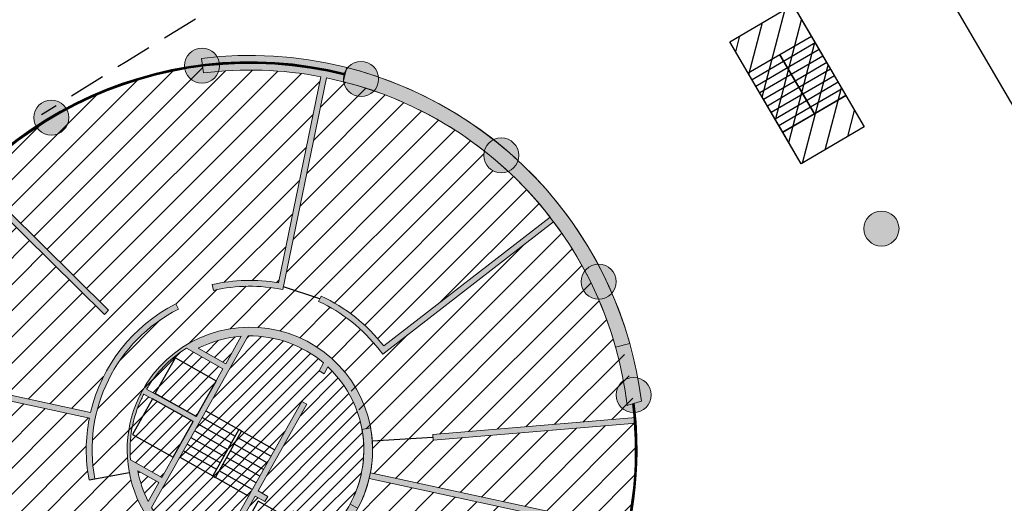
# Model space of a CAD drawing. Header units: millimetres. Extents: x -1402 to -179, y -280 to 6164.
# Tile 94 of 212: x -769 to -735, y 2482 to 2499. Entities that reach past the tile are written whole.
import ezdxf

# ---------------------------------------------------------------- set-up
doc = ezdxf.new("R2010")
doc.units = ezdxf.units.MM
doc.linetypes.add('AJN-Projection', pattern=[0.375, 0.25, -0.125])
doc.layers.get('0').update_dxf_attribs({"linetype": 'CONTINUOUS'})
for name, color, linetype, lineweight in [('AJN-2-POT 120', 2, 'CONTINUOUS', 20), ('AJN-2-SBT-C', 2, 'CONTINUOUS', 20), ('AJN-4-PRT-C', 41, 'CONTINUOUS', 30), ('AJN-4-VIT-C', 130, 'CONTINUOUS', 30), ('AJN-5-ASC-C', 230, 'CONTINUOUS', 30)]:
    doc.layers.add(name, color=color, linetype=linetype, lineweight=lineweight)
for name, color, linetype, true_color in [('AJN-2-SBT-H', 7, 'CONTINUOUS', 0x6e6e6e), ('AJN-9-SRF-MARINHORIZON-CIRCULATION 50 %', 7, 'CONTINUOUS', 0xff80ff), ('AJN-9-SRF-MARINHORIZON-CIRUCLATION 100 %', 7, 'CONTINUOUS', 0xd100d1), ('AJN-9-SRF-MARINHORIZON-HOUSING SIMPLEX', 7, 'CONTINUOUS', 0x71c6c3), ('AJN-9-SRF-MARINHORIZON-TERRACE 50%', 7, 'CONTINUOUS', 0xf8d731)]:
    doc.layers.add(name, color=color, linetype=linetype, true_color=true_color)
for name, color, linetype in [('AJN-2-SBT-P', 251, 'AJN-Projection'), ('AJN-2-SBT-V', 51, 'CONTINUOUS'), ('AJN-7-PER-V', 8, 'CONTINUOUS')]:
    doc.layers.add(name, color=color, linetype=linetype)
pattern_1 = [(45, (0, 2400), (-0.2245064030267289, 0.2245064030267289), [])]

# ---------------------------------------------------------------- blocks, each defined once
blk = doc.blocks.new('1.20diam')
at = {"layer": 'AJN-2-SBT-H'}
h = blk.add_hatch(color=256, dxfattribs=at)
h.dxf.hatch_style = 1
edge = h.paths.add_edge_path()
edge.add_arc((0, 0), 0.6, 0, 360)
at = {"layer": 'AJN-2-POT 120', "linetype": 'Continuous'}
blk.add_circle((0, 0), 0.6, dxfattribs=at)
blk = doc.blocks.new('A$C46E24FA1')
at = {"layer": 'AJN-2-SBT-V', "linetype": 'Continuous'}
for p, q in [((-2.273736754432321e-13, 2.340000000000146), (1.249999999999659, 2.340000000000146)), ((0, 0), (0, 2.3400000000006)), ((-3.410605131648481e-13, 2.079999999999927), (1.249999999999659, 2.079999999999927)), ((1.250000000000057, 2.3400000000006), (1.250000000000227, 0)), ((-2.273736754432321e-13, 1.819999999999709), (1.249999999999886, 1.820000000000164)), ((-1.13686837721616e-13, 1.559999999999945), (1.249999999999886, 1.559999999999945)), ((0, 1.299999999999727), (1.25, 1.300000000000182)), ((0, 1.039999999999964), (1.250000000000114, 1.039999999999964)), ((0, 0.7799999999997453), (1.249999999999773, 0.7800000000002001)), ((0, 0.5199999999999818), (1.25, 0.5199999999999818)), ((-1.13686837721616e-13, 0.2600000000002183), (1.25, 0.2600000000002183)), ((0, 0), (1.250000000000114, 0))]:
    blk.add_line(p, q, dxfattribs=at)
blk = doc.blocks.new('A$C0264420A')
at = {"layer": 'AJN-9-SRF-MARINHORIZON-CIRCULATION 50 %'}
h = blk.add_hatch(dxfattribs=at)
h.set_pattern_fill('ANSI31', color=256, scale=0.2)
h.set_pattern_definition([(45, (501.2276971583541, -440.6539288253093), (-0.4490128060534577, 0.4490128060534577), [])])
h.paths.add_polyline_path([(-1.250000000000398, 4.840000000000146), (1.250000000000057, 4.840000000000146), (1.250000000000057, 0), (-1.250000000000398, 0)])
at = {"layer": 'AJN-2-SBT-V', "flags": 128}
for points in [[(-1.250000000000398, 3.590000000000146), (-1.250000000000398, 4.840000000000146), (1.249999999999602, 4.840000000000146), (1.249999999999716, 3.590000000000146), (-1.250000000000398, 3.590000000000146)], [(-1.250000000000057, 0), (-1.250000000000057, 1.25), (1.249999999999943, 1.25), (1.250000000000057, 0), (-1.250000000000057, 0)]]:
    blk.add_lwpolyline(points, dxfattribs=at)
at = {"layer": 'AJN-9-SRF-MARINHORIZON-CIRCULATION 50 %'}
blk.add_lwpolyline([(-1.250000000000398, 4.840000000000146), (1.250000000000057, 4.840000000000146), (1.250000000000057, 0), (-1.250000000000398, 0)], close=True, dxfattribs=at)
at = {"linetype": 'Continuous', "rotation": 180}
for p in [(-3.410605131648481e-13, 3.590000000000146), (1.249999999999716, 3.590000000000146)]:
    blk.add_blockref('A$C46E24FA1', p, dxfattribs=at)

msp = doc.modelspace()

# ---------------------------------------------------------------- hatches: boundary and pattern name
at = {"layer": 'AJN-2-SBT-H'}
h = msp.add_hatch(color=256, dxfattribs=at)
h.dxf.hatch_style = 1
edge = h.paths.add_edge_path()
edge.add_line((-762.5450201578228, 2497.214818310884), (-762.4836003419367, 2496.718604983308))
edge.add_arc((-760.8931396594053, 2483.816262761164), 12.99999999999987, 79.2210409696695, 97.0273506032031, ccw=False)
edge.add_line((-758.4618722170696, 2496.586890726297), (-759.9164157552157, 2489.533430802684))
edge.add_arc((-760.8931396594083, 2483.816262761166), 5.799999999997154, 80.3051561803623, 102.8369681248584)
edge.add_line((-762.1817699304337, 2489.471298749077), (-762.1373344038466, 2489.276297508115))
edge.add_arc((-760.893139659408, 2483.816262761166), 5.599999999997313, 78.32838359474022, 102.83696812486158, ccw=False)
edge.add_line((-759.7602474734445, 2489.300472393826), (-758.2656889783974, 2496.547975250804))
edge.add_arc((-760.8931396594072, 2483.816262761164), 13.00000000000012, 37.80376767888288, 78.33953365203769, ccw=False)
edge.add_line((-750.6216484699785, 2491.784729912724), (-756.3104743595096, 2487.371425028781))
edge.add_arc((-760.8931396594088, 2483.816262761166), 5.799999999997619, 37.80376767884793, 65.1669943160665)
edge.add_line((-758.4572849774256, 2489.079969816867), (-758.5412799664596, 2488.898462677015))
edge.add_arc((-760.8931396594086, 2483.816262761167), 5.599999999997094, 37.80376767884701, 65.16699431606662, ccw=False)
edge.add_line((-756.4684973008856, 2487.24883322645), (-756.3459054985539, 2487.090810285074))
edge.add_line((-756.3459054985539, 2487.090810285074), (-750.500272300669, 2491.625763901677))
edge.add_arc((-760.893139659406, 2483.816262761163), 12.99999999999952, 15.660623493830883, 36.92225937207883, ccw=False)
edge.add_line((-748.3757323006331, 2487.325466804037), (-747.8942935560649, 2487.460436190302))
edge.add_arc((-760.8931396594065, 2483.816262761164), 13.49999999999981, 15.66062349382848, 97.02841218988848)
h = msp.add_hatch(color=256, dxfattribs=at)
h.dxf.hatch_style = 1
edge = h.paths.add_edge_path()
edge.add_arc((-760.8931396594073, 2483.816262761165), 13.00000000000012, 6.713680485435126, 75.77399278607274)
edge.add_line((-757.6984234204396, 2496.417603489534), (-757.5717570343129, 2496.901308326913))
edge.add_arc((-760.8931396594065, 2483.816262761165), 13.49999999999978, 7.067506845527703, 75.75738628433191, ccw=False)
edge.add_arc((-744.1155042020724, 2472.922030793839), 13.00231640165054, 105.0682727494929, 107.3010030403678)
edge = h.paths.add_edge_path()
edge.add_line((-765.5553383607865, 2471.146854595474), (-765.3914123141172, 2471.619314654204))
edge.add_arc((-760.8931396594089, 2483.816262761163), 12.99999999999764, 239.7632203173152, 249.7558677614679, ccw=False)
edge.add_line((-767.4396100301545, 2472.584890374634), (-767.6830869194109, 2472.148074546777))
edge.add_arc((-760.89313965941, 2483.816262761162), 13.49999999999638, 239.8040365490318, 249.7969564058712)
h = msp.add_hatch(color=256, dxfattribs=at)
h.dxf.hatch_style = 1
edge = h.paths.add_edge_path()
edge.add_line((-765.870700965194, 2488.449175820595), (-770.4617918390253, 2492.981599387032))
edge.add_line((-770.4617918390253, 2492.981599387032), (-770.322357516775, 2493.124987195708))
edge.add_line((-770.322357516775, 2493.124987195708), (-765.7322854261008, 2488.593570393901))
edge.add_arc((-760.8931396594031, 2483.816262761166), 6.799999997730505, 135.3684326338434, 137.0538456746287)
h = msp.add_hatch(color=256, dxfattribs=at)
h.dxf.hatch_style = 1
edge = h.paths.add_edge_path()
edge.add_arc((-760.8931396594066, 2483.816262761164), 5.400000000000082, 116.9310862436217, 190.5569424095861, ccw=False)
edge.add_line((-763.338899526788, 2488.63064316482), (-763.4294832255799, 2488.80895355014))
edge.add_arc((-760.8931396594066, 2483.816262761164), 5.59999999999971, 116.9310862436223, 166.7665087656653)
edge.add_line((-766.3444331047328, 2485.098214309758), (-773.821877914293, 2486.716301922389))
edge.add_line((-773.821877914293, 2486.716301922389), (-773.8641780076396, 2486.520826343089))
edge.add_line((-773.8641780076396, 2486.520826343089), (-766.3867331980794, 2484.902738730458))
edge.add_arc((-760.8931396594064, 2483.816262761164), 5.600000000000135, 168.8128953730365, 190.5569424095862)
edge.add_line((-766.3983501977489, 2482.790272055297), (-766.2017355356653, 2482.826914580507))
h = msp.add_hatch(color=256, dxfattribs=at)
h.dxf.hatch_style = 1
edge = h.paths.add_edge_path()
edge.add_arc((-760.8931396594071, 2483.816262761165), 4.199999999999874, 154.7378094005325, 257.7227537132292)
edge.add_arc((-760.8931396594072, 2483.816262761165), 4.200000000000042, 257.722753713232, 356.6261177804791)
edge.add_arc((-760.8931396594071, 2483.816262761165), 4.199999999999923, 356.6261177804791, 507.0244407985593)
edge.add_arc((-760.8931396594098, 2483.816262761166), 4.199999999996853, 147.0244407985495, 154.7378094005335)
edge = h.paths.add_edge_path(flags=16)
edge.add_line((-761.7175840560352, 2486.762823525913), (-762.6595217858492, 2487.293315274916))
edge.add_arc((-760.8931396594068, 2483.816262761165), 3.899999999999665, 94.3190902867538, 116.93108624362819, ccw=False)
edge.add_line((-761.1868524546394, 2487.705187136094), (-761.7175840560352, 2486.762823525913))
edge = h.paths.add_edge_path(flags=16)
edge.add_line((-764.4252637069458, 2485.898112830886), (-762.7346254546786, 2484.95697137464))
edge.add_line((-762.7346254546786, 2484.95697137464), (-761.8157278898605, 2486.588559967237))
edge.add_line((-761.8157278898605, 2486.588559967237), (-763.0663679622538, 2487.29291039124))
edge.add_arc((-760.8931396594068, 2483.816262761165), 4.100000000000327, 122.0092172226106, 146.936817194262)
edge.add_arc((-760.8931396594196, 2483.816262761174), 4.099999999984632, 146.9368171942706, 149.4847080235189)
edge = h.paths.add_edge_path(flags=16)
edge.add_arc((-760.8931396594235, 2483.816262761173), 4.099999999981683, 152.2799012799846, 154.8386162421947)
edge.add_arc((-760.8931396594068, 2483.816262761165), 4.100000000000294, 154.8386162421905, 184.8028558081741)
edge.add_line((-764.9787432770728, 2483.472979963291), (-763.9095346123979, 2482.870810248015))
edge.add_line((-763.9095346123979, 2482.870810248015), (-762.8330017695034, 2484.7822950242))
edge.add_line((-762.8330017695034, 2484.7822950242), (-764.5225847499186, 2485.72338843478))
edge = h.paths.add_edge_path(flags=16)
edge.add_line((-764.7271255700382, 2483.101733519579), (-764.0076784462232, 2482.69654668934))
edge.add_line((-764.0076784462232, 2482.69654668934), (-764.3709902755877, 2482.051452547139))
edge.add_arc((-760.8931396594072, 2483.816262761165), 3.899999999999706, 190.5569424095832, 206.9051868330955, ccw=False)
edge = h.paths.add_edge_path(flags=16)
edge.add_line((-759.408112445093, 2481.732281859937), (-758.1631282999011, 2481.031116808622))
edge.add_arc((-760.8931396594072, 2483.816262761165), 3.899999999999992, 314.4272376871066, 356.6261177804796)
edge.add_arc((-760.8931396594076, 2483.816262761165), 3.900000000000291, 356.6261177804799, 406.7299403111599)
edge.add_line((-758.2199316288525, 2486.655973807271), (-758.3524638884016, 2486.420650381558))
edge.add_line((-758.3524638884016, 2486.420650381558), (-758.5267274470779, 2486.518794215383))
edge.add_line((-758.5267274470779, 2486.518794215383), (-758.3726564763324, 2486.792361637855))
edge.add_arc((-760.8931396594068, 2483.816262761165), 3.899999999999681, 49.73845629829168, 90.85479883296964)
edge.add_line((-760.9513218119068, 2487.715828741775), (-764.2579938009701, 2481.844523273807))
edge.add_arc((-760.8931396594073, 2483.816262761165), 3.899999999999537, 210.3694782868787, 251.4858208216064)
edge.add_line((-762.1315430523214, 2480.118106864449), (-759.115590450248, 2485.473212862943))
edge.add_line((-759.115590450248, 2485.473212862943), (-758.9413268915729, 2485.375069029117))
edge.add_line((-758.9413268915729, 2485.375069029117), (-760.611286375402, 2482.409899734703))
edge.add_line((-760.611286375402, 2482.409899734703), (-760.2794302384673, 2482.22300102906))
edge.add_line((-760.2794302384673, 2482.22300102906), (-760.3775740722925, 2482.048737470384))
edge.add_line((-760.3775740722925, 2482.048737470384), (-760.7094302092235, 2482.235636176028))
edge.add_line((-760.7094302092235, 2482.235636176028), (-761.935740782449, 2480.05820702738))
edge.add_arc((-760.8931396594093, 2483.816262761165), 3.899999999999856, 254.4943368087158, 259.0846415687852)
edge.add_arc((-760.8931396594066, 2483.816262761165), 3.899999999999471, 259.084641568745, 307.0672936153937)
edge.add_arc((-760.8931396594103, 2483.816262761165), 3.900000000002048, 307.0672936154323, 311.3421441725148)
edge.add_line((-758.3169787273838, 2480.888226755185), (-759.5062562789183, 2481.558018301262))
edge.add_line((-759.5062562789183, 2481.558018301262), (-759.408112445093, 2481.732281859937))
h = msp.add_hatch(color=256, dxfattribs=at)
h.dxf.hatch_style = 1
h.paths.add_polyline_path([(-754.6372515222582, 2484.341898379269), (-747.6896645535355, 2484.925652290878), (-747.6744232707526, 2484.726228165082), (-754.6205060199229, 2484.142600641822)])
h = msp.add_hatch(color=256, dxfattribs=at)
h.dxf.hatch_style = 1
edge = h.paths.add_edge_path()
edge.add_arc((-760.893139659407, 2483.816262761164), 4.200000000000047, 331.57490412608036, 346.4253879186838, ccw=False)
edge.add_line((-757.1994909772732, 2481.817023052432), (-757.463323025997, 2481.95982588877))
edge.add_arc((-760.8931396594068, 2483.816262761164), 3.899999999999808, 331.574904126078, 356.6261177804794)
edge.add_arc((-760.8931396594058, 2483.816262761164), 3.899999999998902, 356.6261177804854, 370.3125515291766)
edge.add_line((-757.0561408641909, 2484.514431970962), (-756.7609871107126, 2484.568137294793))
edge.add_arc((-760.8931396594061, 2483.816262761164), 4.199999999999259, -3.3738822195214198, 10.31255152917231, ccw=False)
edge.add_arc((-760.8931396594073, 2483.816262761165), 4.200000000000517, 349.154016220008, 356.62611778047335, ccw=False)
edge.add_line((-756.7681661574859, 2483.025950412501), (-747.9221013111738, 2481.111699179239))
edge.add_line((-747.9221013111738, 2481.111699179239), (-747.9644014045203, 2480.916223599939))
edge.add_line((-747.9644014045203, 2480.916223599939), (-756.8104662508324, 2482.8304748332))
at = {"layer": 'AJN-9-SRF-MARINHORIZON-CIRUCLATION 100 %'}
h = msp.add_hatch(dxfattribs=at)
h.set_pattern_fill('ANSI31', color=256, scale=0.1)
h.set_pattern_definition(pattern_1)
h.paths.add_polyline_path([(-759.115590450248, 2485.473212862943), (-759.0284586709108, 2485.42414094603), (-758.4395956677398, 2486.469722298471), (-758.5267274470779, 2486.518794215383), (-758.3726564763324, 2486.792361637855, 0.1813537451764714), (-760.9513218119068, 2487.715828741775), (-762.3980923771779, 2485.146952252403), (-761.2653792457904, 2484.509017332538), (-761.178247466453, 2484.459945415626), (-760.0455343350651, 2483.822010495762)])
h.paths.add_polyline_path([(-761.2653792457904, 2484.509017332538), (-762.3980923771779, 2485.146952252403), (-762.5256793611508, 2484.920409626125), (-761.3929662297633, 2484.282474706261)])
h.paths.add_polyline_path([(-761.178247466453, 2484.459945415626), (-761.2653792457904, 2484.509017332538), (-762.1584881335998, 2482.923218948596), (-762.0713563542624, 2482.874147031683)])
h.paths.add_polyline_path([(-761.178247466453, 2484.459945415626), (-761.3058344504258, 2484.233402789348), (-760.173121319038, 2483.595467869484), (-760.0455343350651, 2483.822010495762)])
h.paths.add_polyline_path([(-761.3058344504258, 2484.233402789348), (-761.4334214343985, 2484.006860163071), (-760.3007083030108, 2483.368925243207), (-760.173121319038, 2483.595467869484)])
h.paths.add_polyline_path([(-762.5256793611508, 2484.920409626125), (-762.6532663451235, 2484.693866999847), (-761.520553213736, 2484.055932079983), (-761.3929662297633, 2484.282474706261)])
h.paths.add_polyline_path([(-761.520553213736, 2484.055932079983), (-762.6532663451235, 2484.693866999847), (-762.7808533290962, 2484.46732437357), (-761.6481401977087, 2483.829389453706)])
h.paths.add_polyline_path([(-761.4334214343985, 2484.006860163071), (-761.5610084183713, 2483.780317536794), (-760.4282952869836, 2483.142382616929), (-760.3007083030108, 2483.368925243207)])
h.paths.add_polyline_path([(-761.5610084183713, 2483.780317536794), (-761.688595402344, 2483.553774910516), (-760.5558822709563, 2482.915839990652), (-760.4282952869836, 2483.142382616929)])
h.paths.add_polyline_path([(-761.6481401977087, 2483.829389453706), (-762.7808533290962, 2484.46732437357), (-762.908440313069, 2484.240781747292), (-761.7757271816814, 2483.602846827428)])
h.paths.add_polyline_path([(-762.908440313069, 2484.240781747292), (-763.0360272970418, 2484.014239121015), (-761.9033141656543, 2483.376304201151), (-761.7757271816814, 2483.602846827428)])
h.paths.add_polyline_path([(-761.688595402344, 2483.553774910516), (-761.8161823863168, 2483.327232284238), (-760.6834692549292, 2482.689297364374), (-760.5558822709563, 2482.915839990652)])
h.paths.add_polyline_path([(-761.8161823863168, 2483.327232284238), (-761.9437693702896, 2483.100689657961), (-760.8110562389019, 2482.462754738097), (-760.6834692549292, 2482.689297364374)])
h.paths.add_polyline_path([(-763.0360272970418, 2484.014239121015), (-763.1636142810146, 2483.787696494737), (-762.0309011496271, 2483.149761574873), (-761.9033141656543, 2483.376304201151)])
h.paths.add_polyline_path([(-763.1636142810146, 2483.787696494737), (-763.2912012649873, 2483.56115386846), (-762.1584881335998, 2482.923218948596), (-762.0309011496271, 2483.149761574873)])
h.paths.add_polyline_path([(-761.9437693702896, 2483.100689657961), (-762.0713563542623, 2482.874147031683), (-760.9386432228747, 2482.236212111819), (-760.8110562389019, 2482.462754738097)])
h.paths.add_polyline_path([(-762.0713563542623, 2482.874147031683), (-762.1584881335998, 2482.923218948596), (-763.2912012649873, 2483.56115386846), (-764.2579938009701, 2481.844523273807, 0.1813537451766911), (-762.1315430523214, 2480.118106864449), (-760.9386432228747, 2482.236212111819)])
h = msp.add_hatch(dxfattribs=at)
h.set_pattern_fill('ANSI31', color=256, scale=0.1)
h.set_pattern_definition(pattern_1)
h.paths.add_polyline_path([(-761.8157278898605, 2486.588559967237), (-763.0663679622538, 2487.29291039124, 0.1091981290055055), (-764.3292244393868, 2486.053073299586, 0.01111772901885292), (-764.4252637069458, 2485.898112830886), (-762.7346254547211, 2484.956971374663), (-764.1287339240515, 2485.742122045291), (-763.4417270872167, 2486.961966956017), (-762.0476186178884, 2486.176816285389)])
h.paths.add_polyline_path([(-762.0476186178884, 2486.176816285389), (-763.4417270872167, 2486.961966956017), (-764.1287339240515, 2485.742122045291), (-762.7346254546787, 2484.95697137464)])
h.paths.add_polyline_path([(-764.230812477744, 2485.560872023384), (-764.9141170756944, 2484.347600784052), (-763.5200086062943, 2483.562450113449), (-762.8330017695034, 2484.7822950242)])
h.paths.add_polyline_path([(-764.230812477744, 2485.560872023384), (-764.5225847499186, 2485.72338843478, 0.01116496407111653), (-764.6041062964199, 2485.559457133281, 0.1314937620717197), (-764.9787432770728, 2483.472979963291), (-763.9095346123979, 2482.870810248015), (-763.5200086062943, 2483.562450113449), (-764.9141170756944, 2484.347600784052)])
h.paths.add_polyline_path([(-764.7271255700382, 2483.101733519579, 0.07145390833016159), (-764.3709902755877, 2482.051452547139), (-764.0076784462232, 2482.69654668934)])
h.paths.add_polyline_path([(-761.1868524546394, 2487.705187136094, 0.0989848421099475), (-762.6595217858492, 2487.293315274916), (-761.7175840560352, 2486.762823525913)])
h.paths.add_polyline_path([(-758.2199316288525, 2486.655973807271), (-758.3524638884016, 2486.420650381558), (-758.4395956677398, 2486.469722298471), (-759.0284586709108, 2485.42414094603), (-758.9413268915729, 2485.375069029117), (-760.611286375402, 2482.409899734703), (-760.2794302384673, 2482.22300102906), (-760.3285021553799, 2482.135869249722), (-759.4571843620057, 2481.645150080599), (-759.408112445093, 2481.732281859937), (-758.1631282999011, 2481.031116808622, 0.1862367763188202), (-756.9998993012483, 2483.586742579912, 0.22216998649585)])
h.paths.add_polyline_path([(-759.5062562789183, 2481.558018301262), (-759.4571843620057, 2481.645150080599), (-760.3285021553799, 2482.135869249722), (-760.3775740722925, 2482.048737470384), (-760.7094302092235, 2482.235636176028), (-761.935740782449, 2480.05820702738, 0.02003166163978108), (-761.6316384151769, 2479.986821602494, 0.2124774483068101), (-758.5424045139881, 2480.704343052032, 0.01865471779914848), (-758.3169787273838, 2480.888226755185)])
h.paths.add_polyline_path([(-760.1801349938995, 2479.986473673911), (-761.3920347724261, 2480.669005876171), (-760.6068841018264, 2482.063114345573), (-759.3870391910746, 2481.376107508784)], flags=16)
h.paths.add_polyline_path([(-759.3870391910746, 2481.376107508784), (-760.6068841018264, 2482.063114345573), (-761.3920347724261, 2480.669005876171), (-760.1801349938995, 2479.986473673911)], flags=16)
at = {"layer": 'AJN-9-SRF-MARINHORIZON-HOUSING SIMPLEX'}
h = msp.add_hatch(dxfattribs=at)
h.set_pattern_fill('ANSI31', color=256, scale=0.2)
h.set_pattern_definition([(45, (3.410605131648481e-13, 2400), (-0.4490128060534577, 0.4490128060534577), [])])
edge = h.paths.add_edge_path()
edge.add_arc((-760.8931396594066, 2483.816262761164), 13.22499999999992, 4.802855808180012, 15.66062349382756)
edge.add_line((-748.1590848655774, 2487.386203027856), (-748.3757323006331, 2487.325466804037))
edge.add_arc((-760.8931396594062, 2483.816262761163), 12.99999999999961, 15.66062349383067, 36.92225937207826)
edge.add_line((-750.500272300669, 2491.625763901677), (-756.3459054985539, 2487.090810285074))
edge.add_line((-756.3459054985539, 2487.090810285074), (-756.4072013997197, 2487.169821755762))
edge.add_line((-756.4072013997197, 2487.169821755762), (-757.5292222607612, 2486.331031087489))
edge.add_arc((-760.8931396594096, 2483.816262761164), 4.200000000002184, 33.40320389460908, 36.78073749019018, ccw=False)
edge.add_line((-757.3869079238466, 2486.128477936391), (-757.5121304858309, 2486.04589882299))
edge.add_line((-757.5121304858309, 2486.04589882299), (-756.9085639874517, 2484.541284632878))
edge.add_line((-756.9085639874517, 2484.541284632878), (-756.7609871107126, 2484.568137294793))
edge.add_arc((-760.8931396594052, 2483.816262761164), 4.199999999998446, 4.114060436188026, 10.31255152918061, ccw=False)
edge.add_line((-756.7039621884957, 2484.117580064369), (-754.6288787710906, 2484.242249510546))
edge.add_line((-754.6288787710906, 2484.242249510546), (-754.6372515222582, 2484.341898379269))
edge.add_line((-754.6372515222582, 2484.341898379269), (-747.7145767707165, 2484.923559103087))
edge = h.paths.add_edge_path()
edge.add_arc((-747.6510039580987, 2483.359817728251), 0.2999999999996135, 93.45273145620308, 180.0000000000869, ccw=False)
edge.add_arc((-760.893139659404, 2483.816262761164), 13.2249999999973, 359.3198448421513, 363.9363459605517)
edge.add_line((-747.6993383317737, 2484.724134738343), (-754.6205060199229, 2484.142600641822))
edge.add_line((-754.6205060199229, 2484.142600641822), (-754.6288787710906, 2484.242249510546))
edge.add_line((-754.6288787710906, 2484.242249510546), (-756.7039621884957, 2484.117580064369))
edge.add_arc((-760.8931396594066, 2483.816262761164), 4.19999999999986, -3.373882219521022, 4.114060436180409, ccw=False)
edge.add_arc((-760.8931396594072, 2483.816262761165), 4.200000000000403, 349.15401622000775, 356.62611778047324, ccw=False)
edge.add_line((-756.7681661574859, 2483.025950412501), (-747.9465364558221, 2481.116986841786))
edge.add_arc((-760.8931396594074, 2483.816262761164), 13.22500000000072, 348.2229446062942, 356.7318458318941)
edge.add_arc((-747.6510039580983, 2483.35981772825), 0.3000000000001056, 180, 262.5989592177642, ccw=False)
edge = h.paths.add_edge_path()
edge.add_arc((-760.8931396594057, 2483.816262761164), 4.199999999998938, 332.0979392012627, 346.4253879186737, ccw=False)
edge.add_line((-757.1813947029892, 2481.850824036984), (-755.3355014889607, 2480.901059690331))
edge.add_line((-755.3355014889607, 2480.901059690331), (-755.2876448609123, 2480.988864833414))
edge.add_line((-755.2876448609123, 2480.988864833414), (-749.3027851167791, 2477.447251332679))
edge.add_line((-749.3027851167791, 2477.447251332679), (-747.9644014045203, 2480.916223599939))
edge.add_line((-747.9644014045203, 2480.916223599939), (-756.8104662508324, 2482.8304748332))
edge = h.paths.add_edge_path()
edge.add_arc((-760.8931396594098, 2483.816262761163), 13.00000000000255, 37.80376767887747, 47.13638422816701)
edge.add_arc((-752.2910675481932, 2493.894299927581), 0.5999999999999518, 180, 293.70848514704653, ccw=False)
edge.add_arc((-752.2910675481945, 2493.894299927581), 0.5999999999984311, 165.3269268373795, 180, ccw=False)
edge.add_arc((-760.8931396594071, 2483.816262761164), 13.00000000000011, 51.89902775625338, 78.33953365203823)
edge.add_line((-758.2656889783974, 2496.547975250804), (-759.7396290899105, 2489.400456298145))
edge.add_line((-759.7396290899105, 2489.400456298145), (-758.4992824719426, 2488.989216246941))
edge.add_line((-758.4992824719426, 2488.989216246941), (-758.4572849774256, 2489.079969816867))
edge.add_arc((-760.8931396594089, 2483.816262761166), 5.799999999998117, 37.80376767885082, 65.16699431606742, ccw=False)
edge.add_line((-756.3104743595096, 2487.371425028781), (-750.6216484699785, 2491.784729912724))
edge = h.paths.add_edge_path()
edge.add_line((-758.5412799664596, 2488.898462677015), (-758.4992824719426, 2488.989216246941))
edge.add_line((-758.4992824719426, 2488.989216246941), (-759.7396290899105, 2489.400456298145))
edge.add_line((-759.7396290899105, 2489.400456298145), (-759.7602474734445, 2489.300472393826))
edge.add_line((-759.7602474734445, 2489.300472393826), (-759.9568336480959, 2489.337433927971))
edge.add_arc((-760.8931396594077, 2483.816262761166), 5.599999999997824, 80.37508430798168, 102.836968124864)
edge.add_line((-762.1373344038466, 2489.276297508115), (-762.1817699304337, 2489.471298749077))
edge.add_arc((-760.8931396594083, 2483.816262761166), 5.799999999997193, 80.3051561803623, 102.8369681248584, ccw=False)
edge.add_line((-759.9164157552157, 2489.533430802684), (-758.4618722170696, 2496.586890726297))
edge.add_arc((-760.8931396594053, 2483.816262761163), 13.00000000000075, 79.22104096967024, 97.02735060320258)
edge.add_line((-762.4836003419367, 2496.718604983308), (-762.5112392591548, 2496.941900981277))
edge.add_arc((-760.893139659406, 2483.816262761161), 13.22500000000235, 97.02783825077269, 119.4607886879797)
edge.add_arc((-767.6687246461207, 2495.202831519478), 0.3000000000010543, 0, 25.327902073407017, ccw=False)
edge.add_arc((-767.6687246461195, 2495.202831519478), 0.2999999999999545, -143.8183256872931, 0, ccw=False)
edge.add_arc((-760.893139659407, 2483.816262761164), 13.22499999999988, 122.0487876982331, 135.3684326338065)
edge.add_line((-770.3045665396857, 2493.1074235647), (-765.7322854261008, 2488.593570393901))
edge.add_arc((-760.8931396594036, 2483.816262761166), 6.799999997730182, 135.3684326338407, 137.0538456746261)
edge.add_line((-765.870700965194, 2488.449175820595), (-770.4439988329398, 2492.964033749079))
edge.add_arc((-760.8931396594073, 2483.816262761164), 13.22499999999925, 136.2349394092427, 143.1882076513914)
edge.add_arc((-771.6777803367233, 2491.513926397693), 0.2999999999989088, -8.691358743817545e-11, 49.05532103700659, ccw=False)
edge.add_arc((-771.6777803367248, 2491.513926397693), 0.3000000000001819, 239.90909327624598, 359.99999999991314, ccw=False)
edge.add_arc((-760.8931396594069, 2483.816262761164), 13.22499999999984, 145.7762066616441, 166.914582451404)
edge.add_arc((-773.8635382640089, 2486.523892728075), 0.2999999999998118, 28.802348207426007, 72.78169583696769, ccw=False)
edge.add_line((-773.6006521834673, 2486.668429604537), (-766.3444331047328, 2485.098214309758))
edge.add_arc((-760.8931396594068, 2483.816262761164), 5.599999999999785, 116.93108624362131, 166.7665087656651, ccw=False)
edge.add_line((-763.4294832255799, 2488.80895355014), (-763.338899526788, 2488.63064316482))
edge.add_line((-763.338899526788, 2488.63064316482), (-762.7953973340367, 2487.560780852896))
edge.add_arc((-760.8931396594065, 2483.816262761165), 4.199999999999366, 36.7807374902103, 116.93108624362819, ccw=False)
edge.add_line((-757.5292222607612, 2486.331031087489), (-756.4072013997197, 2487.169821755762))
edge.add_line((-756.4072013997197, 2487.169821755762), (-756.4684973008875, 2487.248833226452))
edge.add_arc((-760.8931396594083, 2483.816262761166), 5.599999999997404, 37.80376767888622, 65.16699431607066)
edge = h.paths.add_edge_path()
edge.add_line((-763.5365749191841, 2487.015384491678), (-763.583254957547, 2487.041674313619))
edge.add_arc((-760.893139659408, 2483.816262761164), 4.199999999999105, 116.9310862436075, 129.8293851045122, ccw=False)
edge.add_line((-762.7953973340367, 2487.560780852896), (-763.338899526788, 2488.63064316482))
edge.add_arc((-760.8931396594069, 2483.816262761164), 5.399999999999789, 116.9310862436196, 190.5569424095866)
edge.add_line((-766.2017355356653, 2482.826914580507), (-765.0220475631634, 2483.046769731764))
edge.add_arc((-760.8931396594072, 2483.816262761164), 4.199999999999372, 171.6861107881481, 190.5569424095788, ccw=False)
edge.add_line((-765.0490008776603, 2484.423566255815), (-765.0022274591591, 2484.397223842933))
edge.add_line((-765.0022274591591, 2484.397223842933), (-764.3248909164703, 2485.613273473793))
edge.add_line((-764.3248909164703, 2485.613273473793), (-764.6099723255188, 2485.772063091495))
edge.add_arc((-760.8931396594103, 2483.816262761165), 4.199999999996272, 149.5183231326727, 152.2466188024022, ccw=False)
edge.add_line((-764.5126636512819, 2485.94676647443), (-764.221637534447, 2485.784758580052))
edge.add_line((-764.221637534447, 2485.784758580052), (-763.5365749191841, 2487.015384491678))
edge = h.paths.add_edge_path()
edge.add_line((-766.3867331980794, 2484.902738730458), (-773.571003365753, 2486.457384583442))
edge.add_arc((-773.8635382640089, 2486.523892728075), 0.3000000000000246, 263.6354680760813, 347.1914615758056, ccw=False)
edge.add_arc((-760.8931396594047, 2483.816262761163), 13.22500000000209, 169.5025814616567, 190.6420014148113)
edge.add_arc((-773.8566644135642, 2481.075911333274), 0.2999999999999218, 0, 96.50911480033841, ccw=False)
edge.add_arc((-773.856664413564, 2481.075911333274), 0.2999999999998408, -72.63711296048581, 0, ccw=False)
edge.add_arc((-760.8931396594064, 2483.816262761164), 13.22500000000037, 193.2300004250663, 214.369420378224)
edge.add_arc((-771.6581805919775, 2476.091213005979), 0.3000000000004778, 1.737134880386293e-10, 120.23653376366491, ccw=False)
edge.add_arc((-771.6581805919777, 2476.091213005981), 0.3000000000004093, 311.0903060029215, 359.99999999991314, ccw=False)
edge.add_arc((-760.8931396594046, 2483.816262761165), 13.22500000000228, 216.9574193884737, 221.2108560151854)
edge.add_line((-770.8421761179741, 2475.103209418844), (-765.2564221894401, 2479.995037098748))
edge.add_line((-765.2564221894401, 2479.995037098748), (-765.105964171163, 2480.1268035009))
edge.add_arc((-760.8931396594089, 2483.816262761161), 5.5999999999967, 221.210856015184, 223.2575691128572)
edge.add_line((-764.9715101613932, 2479.978699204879), (-765.0627459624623, 2479.898797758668))
edge.add_line((-765.0627459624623, 2479.898797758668), (-764.3439143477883, 2479.279506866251))
edge.add_line((-764.3439143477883, 2479.279506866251), (-764.2833744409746, 2479.359099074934))
edge.add_arc((-760.8931396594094, 2483.816262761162), 5.599999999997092, 232.7424360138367, 255.2043198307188)
edge.add_line((-762.3232276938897, 2478.401943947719), (-762.1289480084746, 2478.354323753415))
edge.add_line((-762.1289480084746, 2478.354323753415), (-762.1515107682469, 2478.254760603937))
edge.add_line((-762.1515107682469, 2478.254760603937), (-760.8521119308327, 2478.116410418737))
edge.add_line((-760.8521119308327, 2478.116410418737), (-760.8528317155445, 2478.216407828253))
edge.add_arc((-760.8931396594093, 2483.816262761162), 5.599999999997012, 270.4124098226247, 297.7756364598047)
edge.add_line((-758.2834811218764, 2478.861499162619), (-758.1950032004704, 2478.908100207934))
edge.add_line((-758.1950032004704, 2478.908100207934), (-758.8698598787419, 2480.135727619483))
edge.add_arc((-760.8931396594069, 2483.816262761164), 4.200000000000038, 257.722753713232, 298.7986666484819, ccw=False)
edge.add_arc((-760.893139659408, 2483.816262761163), 4.199999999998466, 190.5569424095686, 257.7227537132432, ccw=False)
edge.add_line((-765.0220475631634, 2483.046769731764), (-766.2017355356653, 2482.826914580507))
edge.add_line((-766.2017355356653, 2482.826914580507), (-766.3983501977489, 2482.790272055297))
edge.add_arc((-760.8931396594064, 2483.816262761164), 5.600000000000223, 168.8128953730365, 190.5569424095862, ccw=False)
edge = h.paths.add_edge_path()
edge.add_arc((-760.8931396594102, 2483.816262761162), 5.799999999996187, 232.74243601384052, 255.27424795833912, ccw=False)
edge.add_line((-764.404454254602, 2479.199914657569), (-764.3439143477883, 2479.279506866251))
edge.add_line((-764.3439143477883, 2479.279506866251), (-765.0627459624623, 2479.898797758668))
edge.add_line((-765.0627459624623, 2479.898797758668), (-770.7092719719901, 2474.953747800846))
edge.add_arc((-760.8931396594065, 2483.816262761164), 13.22500000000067, 222.0773658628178, 239.7838404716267)
edge.add_arc((-760.8931396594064, 2483.816262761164), 13.22500000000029, 239.7838404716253, 256.373218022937)
edge.add_line((-764.0089022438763, 2470.963533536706), (-762.3674571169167, 2478.206771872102))
edge = h.paths.add_edge_path()
edge.add_arc((-760.8931396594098, 2483.816262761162), 5.799999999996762, 270.41240982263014, 297.77563645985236, ccw=False)
edge.add_line((-760.8513921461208, 2478.01641300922), (-760.8521119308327, 2478.116410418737))
edge.add_line((-760.8521119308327, 2478.116410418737), (-762.1515107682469, 2478.254760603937))
edge.add_line((-762.1515107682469, 2478.254760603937), (-763.8141759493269, 2470.917884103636))
edge.add_arc((-760.8931396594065, 2483.816262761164), 13.22499999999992, 257.2397269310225, 297.7756340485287)
edge.add_line((-754.7301519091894, 2472.115057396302), (-758.1902790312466, 2478.684543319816))
edge = h.paths.add_edge_path()
edge.add_line((-749.2809094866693, 2477.487223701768), (-755.3833581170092, 2480.813254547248))
edge.add_line((-755.3833581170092, 2480.813254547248), (-755.3355014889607, 2480.901059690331))
edge.add_line((-755.3355014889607, 2480.901059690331), (-757.1813947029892, 2481.850824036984))
edge.add_arc((-760.8931396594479, 2483.81626276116), 4.200000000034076, 331.57490412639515, 332.09793920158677, ccw=False)
edge.add_line((-757.1994909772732, 2481.817023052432), (-757.3314070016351, 2481.888424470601))
edge.add_line((-757.3314070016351, 2481.888424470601), (-757.9896747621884, 2480.992720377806))
edge.add_line((-757.9896747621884, 2480.992720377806), (-757.8821390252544, 2480.888144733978))
edge.add_arc((-760.8931396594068, 2483.816262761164), 4.199999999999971, 298.7986666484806, 315.7995319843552, ccw=False)
edge.add_line((-758.8698598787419, 2480.135727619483), (-758.1950032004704, 2478.908100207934))
edge.add_line((-758.1950032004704, 2478.908100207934), (-758.1065252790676, 2478.954701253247))
edge.add_line((-758.1065252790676, 2478.954701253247), (-754.5539003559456, 2472.209597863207))
edge.add_arc((-760.6415232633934, 2483.564867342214), 12.88414908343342, 298.1960057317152, 331.8543352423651)
at = {"layer": 'AJN-9-SRF-MARINHORIZON-TERRACE 50%', "true_color": 0xf8d731, "transparency": 33554559}
h = msp.add_hatch(dxfattribs=at)
h.set_pattern_fill('ANSI31', color=40, scale=0.2)
h.set_pattern_definition([(62.16630264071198, (-675.2100222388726, 136.2834458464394), (-0.5615346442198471, 0.2964858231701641), [])])
h.paths.add_polyline_path([(-623.7970368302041, 2526.889302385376), (-642.2850351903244, 2521.17822397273), (-642.7277544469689, 2522.61140213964), (-684.0897205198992, 2509.834387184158), (-686.6360714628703, 2508.344891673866), (-684.0843438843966, 2503.982613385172), (-699.6214004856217, 2494.894166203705), (-697.0968318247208, 2490.578317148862), (-712.6338884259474, 2481.489869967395), (-708.1474890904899, 2473.919221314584), (-722.6055834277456, 2465.461916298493), (-719.1244440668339, 2459.411745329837), (-720.20340633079, 2458.78060316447), (-719.2844633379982, 2457.209634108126), (-742.5900482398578, 2443.576963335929), (-741.1735719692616, 2441.155441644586, 0.04642687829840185), (-737.0776827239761, 2442.367112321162, 0.1682789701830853), (-711.9439195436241, 2462.485513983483, 0.02603111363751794), (-704.1470789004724, 2475.898439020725, -0.0805268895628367), (-690.0620695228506, 2496.376942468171, -0.09865774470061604), (-667.115943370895, 2510.081158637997, -0.09295535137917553), (-604.5510643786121, 2521.717992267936, 0.02971804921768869), (-591.614426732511, 2522.195111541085, 0.02184083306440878), (-582.5331124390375, 2523.90017477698, -0.02903385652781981), (-577.2226050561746, 2524.553307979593, -0.07068427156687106), (-548.3464353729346, 2522.012273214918), (-550.5389948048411, 2529.110063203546), (-559.1380638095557, 2526.453747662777), (-560.6137946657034, 2531.231008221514), (-576.522072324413, 2526.3168244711), (-577.7026570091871, 2530.138632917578), (-596.1906553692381, 2524.427554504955), (-598.8469709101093, 2533.026623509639), (-607.4460399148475, 2530.370307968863), (-606.7081744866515, 2527.981677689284), (-622.6164521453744, 2523.067493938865)])

# ---------------------------------------------------------------- linework, layer by layer
at = {"layer": 'AJN-2-SBT-C'}
msp.add_lwpolyline([(-762.5450201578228, 2497.214818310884), (-762.4836003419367, 2496.718604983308, -0.07785139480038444), (-758.4618722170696, 2496.586890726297), (-759.9164157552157, 2489.533430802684, 0.09863155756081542), (-762.1817699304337, 2489.471298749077), (-762.1373344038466, 2489.276297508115, -0.1073483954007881), (-759.7602474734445, 2489.300472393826), (-758.2656889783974, 2496.547975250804, -0.1787383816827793), (-750.6216484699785, 2491.784729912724), (-756.3104743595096, 2487.371425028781, 0.1199651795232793), (-758.4572849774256, 2489.079969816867), (-758.5412799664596, 2488.898462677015, -0.1199651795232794), (-756.4684973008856, 2487.24883322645), (-756.3459054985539, 2487.090810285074), (-750.500272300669, 2491.625763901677, -0.09303845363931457), (-748.3757323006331, 2487.325466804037), (-747.8942935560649, 2487.460436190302, 0.37074375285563), (-762.5450201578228, 2497.214818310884)], format="xyb", dxfattribs=at)
for points in [[(-747.9822837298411, 2485.336065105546, 0.3107968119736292), (-757.6984234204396, 2496.417603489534), (-757.5717570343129, 2496.901308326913, -0.3090252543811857), (-747.4957143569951, 2485.477285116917, 0.009742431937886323)], [(-765.870700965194, 2488.449175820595), (-770.4617918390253, 2492.981599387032), (-770.322357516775, 2493.124987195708), (-765.7322854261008, 2488.593570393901, 0.007354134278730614)], [(-766.2017355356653, 2482.826914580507, -0.3327810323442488), (-763.338899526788, 2488.63064316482), (-763.4294832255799, 2488.80895355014, 0.2209413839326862), (-766.3444331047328, 2485.098214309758), (-773.821877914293, 2486.716301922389), (-773.8641780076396, 2486.520826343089), (-766.3867331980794, 2484.902738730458, 0.09516200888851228), (-766.3983501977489, 2482.790272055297)], [(-764.691469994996, 2485.608659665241, 0.4822617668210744), (-761.7862375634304, 2479.712316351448, 0.4604951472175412), (-756.7004192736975, 2483.569087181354, 0.7700920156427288), (-764.416531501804, 2486.102243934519, 0.03366863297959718)], [(-759.408112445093, 2481.732281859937), (-758.1631282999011, 2481.031116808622, 0.1862367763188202), (-756.9998993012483, 2483.586742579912, 0.22216998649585), (-758.2199316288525, 2486.655973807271), (-758.3524638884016, 2486.420650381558), (-758.5267274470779, 2486.518794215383), (-758.3726564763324, 2486.792361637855, 0.1813537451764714), (-760.9513218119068, 2487.715828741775), (-764.2579938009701, 2481.844523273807, 0.1813537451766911), (-762.1315430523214, 2480.118106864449), (-759.115590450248, 2485.473212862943), (-758.9413268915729, 2485.375069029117), (-760.611286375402, 2482.409899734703), (-760.2794302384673, 2482.22300102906), (-760.3775740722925, 2482.048737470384), (-760.7094302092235, 2482.235636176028), (-761.935740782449, 2480.05820702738, 0.02003166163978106), (-761.6316384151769, 2479.986821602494, 0.2124774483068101), (-758.5424045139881, 2480.704343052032, 0.01865471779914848), (-758.3169787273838, 2480.888226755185), (-759.5062562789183, 2481.558018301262)], [(-761.7175840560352, 2486.762823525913), (-762.6595217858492, 2487.293315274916, -0.09898484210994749), (-761.1868524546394, 2487.705187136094)], [(-764.4252637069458, 2485.898112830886), (-762.7346254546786, 2484.95697137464), (-761.8157278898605, 2486.588559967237), (-763.0663679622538, 2487.29291039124, 0.1091981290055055), (-764.3292244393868, 2486.053073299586, 0.01111772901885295)], [(-764.5225847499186, 2485.72338843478, 0.01116496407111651), (-764.6041062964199, 2485.559457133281, 0.1314937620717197), (-764.9787432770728, 2483.472979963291), (-763.9095346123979, 2482.870810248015), (-762.8330017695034, 2484.7822950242)], [(-756.8104662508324, 2482.8304748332, -0.06488830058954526), (-757.1994909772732, 2481.817023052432), (-757.463323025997, 2481.95982588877, 0.1097439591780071), (-756.999899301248, 2483.586742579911, 0.05978942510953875), (-757.0561408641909, 2484.514431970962), (-756.7609871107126, 2484.568137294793, -0.05978942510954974), (-756.7004192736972, 2483.569087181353, -0.03261475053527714), (-756.7681661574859, 2483.025950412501), (-747.9221013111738, 2481.111699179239), (-747.9644014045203, 2480.916223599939)]]:
    msp.add_lwpolyline(points, format="xyb", close=True, dxfattribs=at)
for points in [[(-759.115590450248, 2485.473212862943), (-759.115590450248, 2485.473212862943)], [(-754.6372515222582, 2484.341898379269), (-747.6896645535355, 2484.925652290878), (-747.6744232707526, 2484.726228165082), (-754.6205060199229, 2484.142600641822)]]:
    msp.add_lwpolyline(points, close=True, dxfattribs=at)
at = {"layer": 'AJN-2-SBT-C', "linetype": 'Continuous', "flags": 128}
msp.add_lwpolyline([(-764.7271255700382, 2483.101733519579), (-764.0076784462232, 2482.69654668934), (-764.3709902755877, 2482.051452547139, -0.07145390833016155)], format="xyb", close=True, dxfattribs=at)
at = {"layer": 'AJN-2-SBT-P', "ltscale": 5, "flags": 128}
msp.add_lwpolyline([(-767.6830869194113, 2472.148074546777, -0.05121987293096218), (-760.7108442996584, 2464.390733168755, -0.08997890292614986), (-756.5121108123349, 2455.404548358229, 0.02060412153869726), (-755.4064137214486, 2450.675734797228, 0.06468475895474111), (-749.490318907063, 2436.686230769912, 0.03286619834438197), (-732.1687331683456, 2409.756508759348, 0.002338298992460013), (-729.3480626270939, 2406.256450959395, 0.01445521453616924), (-711.1978379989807, 2385.221318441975, 0.08916851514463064), (-704.9170514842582, 2380.425665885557, 0.3184438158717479), (-696.5850652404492, 2381.619676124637, 0.07982005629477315), (-692.9450630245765, 2386.382337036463, -0.007477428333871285), (-687.9677464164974, 2395.317687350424, -0.04115969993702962), (-685.263491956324, 2399.224564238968, -0.02993334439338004), (-663.9580859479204, 2422.205656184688, 0.1132434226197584), (-647.8496234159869, 2444.993567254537, -0.01578281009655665), (-646.0592934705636, 2449.367558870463, -0.02498436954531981), (-643.8799997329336, 2453.561335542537, 0.3128781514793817), (-612.4261998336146, 2440.139733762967, 0.06210957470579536), (-579.2684073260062, 2451.393528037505, -0.07904304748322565), (-540.4176712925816, 2463.328165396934, -0.00945298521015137), (-526.7406037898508, 2464.462102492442, 0.4573830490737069), (-521.7931540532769, 2470.185110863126), (-524.0339273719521, 2485.518423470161), (-524.8218382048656, 2490.909992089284, 0.03842573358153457), (-525.3285562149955, 2493.155678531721), (-534.454351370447, 2522.789336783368, 0.2247122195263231), (-541.5702899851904, 2530.569787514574, -0.2328075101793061), (-548.5503743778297, 2538.441527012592, 0.1068267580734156), (-556.3714938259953, 2555.453928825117), (-560.7691083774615, 2555.453928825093, 0.1422323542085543), (-768.0204055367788, 2495.280947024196)], format="xyb", dxfattribs=at)
at = {"layer": 'AJN-2-SBT-V', "flags": 128}
msp.add_lwpolyline([(-696.5846118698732, 2513.469093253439), (-704.8661222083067, 2527.626659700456, 0.02727036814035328), (-743.1018967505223, 2509.80968794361), (-732.8377439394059, 2492.262716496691)], format="xyb", close=True, dxfattribs=at)
at = {"layer": 'AJN-4-PRT-C', "linetype": 'Continuous'}
for points in [[(-758.4992824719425, 2488.989216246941), (-759.7396290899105, 2489.400456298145)], [(-754.6288787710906, 2484.242249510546), (-756.7048596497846, 2484.117526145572)], [(-766.3983501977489, 2482.790272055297), (-766.2017355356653, 2482.826914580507), (-765.0220475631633, 2483.046769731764)]]:
    msp.add_lwpolyline(points, dxfattribs=at)
at = {"layer": 'AJN-4-VIT-C'}
for radius, start, end in [(13.275, 75.76553286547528, 239.7840135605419), (13.25, 75.76553286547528, 239.7840135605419), (13.225, 75.76553286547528, 239.7840135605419), (13.2, 338.1432886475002, 6.868900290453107), (13.225, 338.3216432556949, 6.886988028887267), (13.25, 338.495930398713, 6.904790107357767)]:
    msp.add_arc((-760.8931396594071, 2483.816262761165), radius, start, end, dxfattribs=at)
at = {"layer": 'AJN-5-ASC-C'}
for points in [[(-764.1287339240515, 2485.742122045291), (-763.4417270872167, 2486.961966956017), (-762.0476186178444, 2486.176816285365), (-762.7346254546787, 2484.95697137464), (-764.1287339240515, 2485.742122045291)], [(-763.5200086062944, 2483.56245011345), (-762.8330017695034, 2484.7822950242), (-764.230812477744, 2485.560872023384), (-764.9141170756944, 2484.347600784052), (-763.5200086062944, 2483.56245011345)], [(-759.3870391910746, 2481.376107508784), (-760.6068841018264, 2482.063114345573), (-761.3920347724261, 2480.669005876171), (-760.1801349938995, 2479.986473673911), (-759.3870391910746, 2481.376107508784)]]:
    msp.add_lwpolyline(points, dxfattribs=at)
at = {"layer": 'AJN-7-PER-V'}
for p, q in [((-762.398092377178, 2485.146952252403), (-761.2653792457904, 2484.509017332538)), ((-762.6532663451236, 2484.693866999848), (-761.520553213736, 2484.055932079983)), ((-762.5256793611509, 2484.920409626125), (-761.3929662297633, 2484.282474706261)), ((-762.7808533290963, 2484.46732437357), (-761.6481401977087, 2483.829389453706)), ((-760.0455343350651, 2483.822010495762), (-761.178247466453, 2484.459945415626)), ((-763.0360272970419, 2484.014239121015), (-761.9033141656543, 2483.376304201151)), ((-762.9084403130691, 2484.240781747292), (-761.7757271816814, 2483.602846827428)), ((-760.300708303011, 2483.368925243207), (-761.4334214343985, 2484.006860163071)), ((-760.1731213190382, 2483.595467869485), (-761.3058344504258, 2484.233402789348)), ((-763.1636142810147, 2483.787696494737), (-762.0309011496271, 2483.149761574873)), ((-760.4282952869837, 2483.142382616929), (-761.5610084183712, 2483.780317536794)), ((-763.2912012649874, 2483.56115386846), (-762.1584881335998, 2482.923218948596)), ((-760.5558822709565, 2482.915839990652), (-761.688595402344, 2483.553774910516)), ((-760.811056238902, 2482.462754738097), (-761.9437693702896, 2483.100689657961)), ((-760.6834692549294, 2482.689297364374), (-761.8161823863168, 2483.327232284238)), ((-760.9386432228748, 2482.236212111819), (-762.0713563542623, 2482.874147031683))]:
    msp.add_line(p, q, dxfattribs=at)
msp.add_lwpolyline([(-762.0713563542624, 2482.874147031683), (-761.178247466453, 2484.459945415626), (-761.2653792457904, 2484.509017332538), (-762.1584881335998, 2482.923218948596)], close=True, dxfattribs=at)

# ---------------------------------------------------------------- block references
at = {"rotation": 30.3256258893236}
msp.add_blockref('A$C0264420A', (-740.9452624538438, 2494.239619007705), dxfattribs=at)
at = {"layer": 'AJN-2-POT 120', "linetype": 'Continuous'}
for p, rotation in [((-762.5272522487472, 2496.965108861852), 179.1184511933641), ((-757.0858332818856, 2496.50747609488), 155.3351627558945), ((-767.691124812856, 2495.189471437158), 202.9017396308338), ((-752.2910675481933, 2493.894299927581), 131.551874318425), ((-739.27904713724, 2491.391158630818), 321.8181818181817), ((-748.9573236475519, 2489.569416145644), 107.7685858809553), ((-747.7607191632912, 2485.694715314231), 83.98529744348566)]:
    msp.add_blockref('1.20diam', p, dxfattribs=dict(at, rotation=rotation))

doc.saveas('drawing.dxf')
